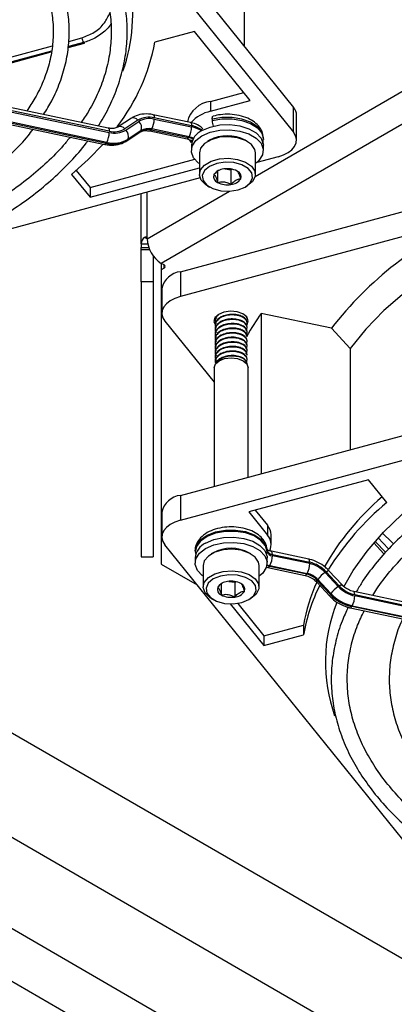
# Model space of a CAD drawing. Header units: millimetres. Extents: x 16 to 577, y 6 to 416.
# Tile 91 of 119: x 486.7 to 493.39, y 246.91 to 264.47. Entities that reach past the tile are written whole.
import ezdxf

# ---------------------------------------------------------------- set-up
doc = ezdxf.new("R2010")
doc.units = ezdxf.units.MM

msp = doc.modelspace()

# ---------------------------------------------------------------- linework, layer by layer
at = {"color": 7, "linetype": 'Continuous', "lineweight": 25}
for p, q in [((510.3415, 272.3147), (489.2262, 260.125)), ((484.8268, 270.834), (491.5887, 262.4627)), ((490.9028, 261.6761), (504.9894, 269.8082)), ((489.1509, 265.9241), (491.5887, 262.906)), ((490.7102, 263.9936), (490.7102, 265.6218)), ((463.1658, 265.257), (531.6542, 225.7195)), ((487.5727, 264.0834), (487.8081, 264.1467)), ((489.8204, 264.2616), (489.113, 264.0712)), ((490.8166, 263.0284), (489.8204, 264.2616)), ((486.4935, 263.7929), (487.2817, 264.005)), ((487.5643, 263.9758), (487.8561, 264.0543)), ((487.8375, 264.065), (487.567, 263.9921)), ((462.3577, 263.8573), (530.846, 224.3198)), ((488.2798, 262.5367), (481.8418, 263.8894)), ((488.2973, 262.4806), (481.8593, 263.8333)), ((481.8593, 263.81), (488.2973, 262.4573)), ((486.4647, 263.6798), (487.2621, 263.8944)), ((487.2652, 263.9109), (486.4701, 263.6969)), ((489.5675, 259.9763), (503.7838, 263.8032)), ((481.7791, 263.5989), (488.2172, 262.2462)), ((481.8056, 263.6198), (488.2436, 262.267)), ((488.2534, 262.2825), (481.8154, 263.6353)), ((490.1045, 263.0116), (490.7005, 263.1721)), ((529.4318, 223.5034), (460.9435, 263.0409)), ((490.1045, 262.8367), (490.8166, 263.0284)), ((490.1045, 263.0116), (490.1045, 262.8367)), ((491.5887, 262.4627), (491.5887, 262.906)), ((488.6918, 262.7136), (488.4579, 262.5595)), ((489.7499, 262.6361), (489.0833, 262.7761)), ((489.7674, 262.58), (489.1008, 262.72)), ((491.6423, 262.3233), (491.6423, 262.7666)), ((488.279, 262.5368), (488.2798, 262.5367)), ((488.4579, 262.5595), (488.4599, 262.5607)), ((488.8066, 262.676), (488.5726, 262.5218)), ((488.5916, 262.5014), (488.8255, 262.6555)), ((489.1008, 262.6967), (489.7674, 262.5566)), ((489.7674, 262.58), (489.7674, 262.5566)), ((490.1347, 262.6943), (490.1347, 262.671)), ((488.6086, 262.3087), (488.8425, 262.4629)), ((488.6233, 262.3239), (488.8572, 262.478)), ((488.867, 262.4935), (488.6331, 262.3394)), ((488.8572, 262.478), (488.867, 262.4935)), ((489.0206, 262.4856), (489.6873, 262.3456)), ((489.0214, 262.4855), (489.0206, 262.4856)), ((489.0568, 262.522), (489.0471, 262.5065)), ((489.0471, 262.5065), (489.7137, 262.3664)), ((489.7235, 262.3819), (489.0568, 262.522)), ((491.0492, 262.3346), (491.0492, 262.358)), ((460.5394, 262.341), (529.0278, 222.8035)), ((488.2436, 262.267), (488.2534, 262.2825)), ((488.6331, 262.3394), (488.6233, 262.3239)), ((489.759, 262.2887), (489.7338, 262.3241)), ((489.7687, 262.2767), (489.759, 262.2887)), ((489.7635, 262.2297), (489.7635, 262.1363)), ((489.7638, 262.3226), (489.7725, 262.2719)), ((490.0881, 262.32), (490.0528, 262.2996)), ((490.76, 262.2996), (490.7246, 262.32)), ((491.0492, 262.1363), (491.0492, 262.2297)), ((489.9064, 262.0955), (489.9064, 261.7106)), ((490.9064, 261.7106), (490.9064, 262.0955)), ((491.3123, 262.0244), (490.9307, 261.9216)), ((487.9548, 261.4775), (489.823, 261.9804)), ((487.9548, 261.3025), (489.9064, 261.8279)), ((489.9179, 261.649), (485.2951, 260.4046)), ((487.6249, 261.7109), (487.9548, 261.3025)), ((487.7084, 261.7825), (487.9548, 261.4775)), ((490.2314, 261.7707), (490.2314, 261.5687)), ((490.3648, 261.8106), (490.4704, 261.7942)), ((490.4704, 261.7942), (490.4883, 261.8045)), ((490.4704, 261.7942), (490.4704, 261.5318)), ((487.9548, 261.4775), (487.9548, 261.3025)), ((490.0528, 261.5065), (490.0881, 261.4861)), ((490.7246, 261.4861), (490.76, 261.5065)), ((488.869, 260.475), (488.869, 261.3666)), ((488.9736, 260.5624), (490.4432, 261.4108)), ((488.9736, 260.5624), (488.9736, 261.3948)), ((494.7956, 260.9404), (489.5675, 259.533)), ((488.869, 260.475), (488.869, 260.4096)), ((488.869, 260.475), (488.9837, 260.475)), ((488.9736, 260.5625), (488.9282, 260.5887)), ((488.869, 260.3633), (488.869, 260.4096)), ((488.869, 260.4096), (489.0028, 260.4096)), ((488.869, 259.7952), (488.869, 260.3633)), ((489.0218, 260.3633), (488.869, 260.3633)), ((489.0833, 260.2586), (489.0833, 259.7952)), ((489.2767, 260.0959), (489.2262, 260.125)), ((489.2262, 260.125), (489.2262, 260.0084)), ((489.2767, 260.0376), (489.2767, 260.0959)), ((489.2767, 260.0376), (489.2262, 260.0084)), ((489.2262, 260.0084), (489.2262, 254.7619)), ((489.5675, 259.9763), (489.5675, 259.533)), ((489.0833, 259.7952), (488.869, 259.7952)), ((488.869, 259.7952), (488.869, 254.8927)), ((489.0833, 259.7952), (489.0833, 254.8927)), ((489.2376, 259.6773), (489.2376, 259.234)), ((489.5675, 255.5436), (504.0685, 259.4472)), ((491.0111, 259.2304), (491.0111, 256.3755)), ((492.2648, 258.967), (491.0111, 259.2304)), ((489.2911, 259.0946), (490.1696, 258.007)), ((490.1878, 259.1106), (490.1878, 259.1004)), ((490.1878, 259.0289), (490.1878, 259.0187)), ((490.188, 259.182), (490.2041, 259.1312)), ((490.759, 259.1412), (490.7484, 259.1695)), ((490.7592, 259.1412), (490.7592, 259.1514)), ((490.7592, 259.0595), (490.7592, 259.0697)), ((490.1878, 258.9473), (490.1878, 258.9371)), ((490.1878, 258.8656), (490.1878, 258.8554)), ((490.7592, 258.9779), (490.7592, 258.9881)), ((490.7592, 258.8962), (490.7592, 258.9064)), ((492.2648, 258.967), (492.6008, 258.6048)), ((490.1878, 258.784), (490.1878, 258.7737)), ((490.1878, 258.7023), (490.1878, 258.6921)), ((490.7592, 258.8146), (490.7592, 258.8248)), ((490.7592, 258.7329), (490.7592, 258.7431)), ((490.1878, 258.6206), (490.1878, 258.6104)), ((490.1878, 258.539), (490.1878, 258.5288)), ((490.7592, 258.6513), (490.7592, 258.6615)), ((490.7592, 258.5696), (490.7592, 258.5798)), ((490.7592, 258.488), (490.7592, 258.4982)), ((492.6008, 258.6048), (492.6008, 256.8034)), ((490.1878, 258.4573), (490.1878, 258.4471)), ((490.1878, 258.3757), (490.1878, 258.3655)), ((490.7592, 258.4063), (490.7592, 258.4165)), ((490.7592, 258.3247), (490.7592, 258.3349)), ((490.1696, 258.2639), (490.1696, 256.149)), ((490.7774, 256.3126), (490.7774, 258.2639)), ((489.5675, 255.9869), (494.7956, 257.3942)), ((492.9251, 256.2655), (490.7888, 255.6904)), ((493.255, 255.857), (492.9251, 256.2655)), ((489.5675, 255.9869), (489.5675, 255.5436)), ((489.2376, 255.6879), (489.2376, 255.2446)), ((490.7888, 255.6904), (491.1209, 255.2793)), ((490.9049, 255.7216), (491.1209, 255.4543)), ((491.1209, 255.4543), (491.1209, 255.2793)), ((491.1878, 255.105), (491.1878, 255.28)), ((493.2338, 254.9687), (493.0452, 255.1643)), ((493.0979, 255.2271), (493.2795, 255.0372)), ((496.053, 246.734), (489.2911, 255.1052)), ((489.8306, 255), (489.8306, 254.9767)), ((491.1162, 255.0086), (491.1162, 254.9853)), ((491.8592, 254.849), (491.1926, 254.9891)), ((493.1994, 254.9435), (493.0206, 255.1397)), ((488.869, 254.8927), (489.0833, 254.8927)), ((489.8306, 254.8717), (489.8306, 254.7784)), ((489.8353, 254.9696), (489.8407, 254.9238)), ((490.1553, 254.9621), (490.1199, 254.9417)), ((490.8271, 254.9417), (490.7918, 254.9621)), ((491.1164, 254.7784), (491.1164, 254.8717)), ((491.2101, 254.933), (491.2101, 254.9097)), ((491.2101, 254.933), (491.8768, 254.793)), ((491.8768, 254.7696), (491.2101, 254.9097)), ((489.2262, 254.7619), (489.8676, 254.3916)), ((489.9735, 254.7376), (489.9735, 254.3526)), ((490.9735, 254.3526), (490.9735, 254.7376)), ((491.0924, 254.7078), (491.13, 254.6986)), ((491.13, 254.6986), (491.7966, 254.5586)), ((491.823, 254.5794), (491.1564, 254.7195)), ((491.1662, 254.735), (491.8328, 254.5949)), ((492.171, 254.6252), (492.405, 254.3728)), ((492.4553, 254.3904), (492.2214, 254.6429)), ((490.432, 254.4526), (490.5375, 254.4363)), ((491.8328, 254.5949), (491.823, 254.5794)), ((492.0129, 254.4712), (492.0226, 254.4867)), ((492.2468, 254.2187), (492.0129, 254.4712)), ((492.0226, 254.4867), (492.2566, 254.2342)), ((492.386, 254.3603), (492.1521, 254.6127)), ((490.2985, 254.4128), (490.2985, 254.2108)), ((490.5375, 254.4363), (490.5554, 254.4466)), ((490.5375, 254.4363), (490.5375, 254.1738)), ((492.004, 254.4401), (492.2379, 254.1876)), ((490.1199, 254.1486), (490.1553, 254.1282)), ((490.7918, 254.1282), (490.8271, 254.1486)), ((492.2566, 254.2342), (492.2468, 254.2187)), ((499.1007, 252.9192), (492.6627, 254.2719)), ((492.6803, 254.2159), (499.1183, 252.8631)), ((499.1183, 252.8398), (492.6803, 254.1925)), ((490.457, 254.0522), (491.0594, 253.3064)), ((490.5912, 254.0611), (491.0594, 253.4813)), ((492.6001, 253.9815), (499.0381, 252.6287)), ((492.6265, 254.0023), (492.6363, 254.0178)), ((499.0645, 252.6496), (492.6265, 254.0023)), ((492.6363, 254.0178), (499.0743, 252.6651)), ((491.0594, 253.4813), (491.7669, 253.6718)), ((491.7669, 253.6718), (491.7669, 253.4968)), ((491.0594, 253.3064), (491.7669, 253.4968)), ((491.0594, 253.4813), (491.0594, 253.3064))]:
    msp.add_line(p, q, dxfattribs=at)
at = {"color": 7, "linetype": 'Continuous', "lineweight": 25, "flags": 128}
for points in [[(489.0833, 262.7761), (489.0879, 262.7739), (489.0934, 262.7666), (489.0975, 262.7549), (489.1, 262.7392), (489.1008, 262.72)], [(490.1347, 262.6943), (490.1357, 262.7135), (490.1388, 262.7294), (490.1438, 262.7413), (490.1506, 262.7488), (490.1556, 262.7512)], [(491.0492, 262.358), (491.0492, 262.3631), (491.0208, 262.4671), (490.9429, 262.5624), (490.8218, 262.6412), (490.6673, 262.6971), (490.4917, 262.7258), (490.3093, 262.7248), (490.1347, 262.6943)], [(490.1347, 262.671), (490.3093, 262.7015), (490.4917, 262.7025), (490.6673, 262.6738), (490.8218, 262.6178), (490.9429, 262.5391), (491.0208, 262.4438), (491.0492, 262.3398), (491.0492, 262.3312)], [(488.2798, 262.5367), (488.2845, 262.5344), (488.2899, 262.5272), (488.294, 262.5155), (488.2965, 262.4997), (488.2973, 262.4806)], [(489.7499, 262.6361), (489.7546, 262.6338), (489.76, 262.6265), (489.7641, 262.6148), (489.7666, 262.5991), (489.7674, 262.58)], [(489.9518, 262.4921), (490.0983, 262.5554), (490.2697, 262.5923), (490.4522, 262.5998), (490.631, 262.5774), (490.7916, 262.5267), (490.921, 262.4521), (491.0087, 262.3593), (491.0476, 262.2561), (491.0492, 262.2297)], [(488.8572, 262.478), (488.847, 262.4662), (488.8425, 262.4629)], [(489.0471, 262.5065), (489.0385, 262.4949), (489.0302, 262.4878), (489.0226, 262.4854), (489.0214, 262.4855)], [(489.7137, 262.3664), (489.7051, 262.3548), (489.6969, 262.3477), (489.6893, 262.3454), (489.6873, 262.3456)], [(489.9064, 261.9031), (489.8917, 261.9139), (489.804, 262.0066), (489.7652, 262.1099), (489.7782, 262.2152), (489.8422, 262.3142), (489.9518, 262.3988)], [(490.9064, 262.0955), (490.8957, 262.1547), (490.8359, 262.2433), (490.7295, 262.3158), (490.5881, 262.3644), (490.427, 262.3839), (490.2637, 262.3722), (490.1158, 262.3304), (489.9994, 262.2632), (489.9272, 262.1779), (489.9064, 262.0955)], [(489.9518, 262.3988), (490.0983, 262.4621), (490.2697, 262.499), (490.4522, 262.5065), (490.631, 262.484), (490.7916, 262.4334), (490.921, 262.3587), (491.0087, 262.266), (491.0476, 262.1628), (491.0345, 262.0574), (490.9706, 261.9585), (490.9064, 261.9031)], [(491.3123, 262.0244), (491.4087, 262.0573), (491.4921, 262.1005), (491.5594, 262.1522), (491.6078, 262.2105), (491.6356, 262.2732), (491.6417, 262.3377), (491.6259, 262.4017), (491.5887, 262.4627)], [(488.1857, 262.2528), (487.9214, 261.9781), (487.6249, 261.7109)], [(488.2436, 262.267), (488.235, 262.2554), (488.2268, 262.2483), (488.2192, 262.246), (488.2172, 262.2462)], [(488.6233, 262.3239), (488.6131, 262.3121), (488.6086, 262.3087)], [(489.7719, 262.2893), (489.7662, 262.3056), (489.7637, 262.3261)], [(490.0528, 261.5065), (490.0248, 261.524), (489.9406, 261.6056), (489.9068, 261.6986), (489.9272, 261.7929), (489.9994, 261.8783), (490.1158, 261.9455), (490.2637, 261.9872), (490.427, 261.999), (490.5881, 261.9795), (490.7295, 261.9308), (490.8359, 261.8583), (490.8957, 261.7698), (490.9025, 261.6749), (490.8556, 261.5838), (490.7599, 261.5065), (490.7599, 261.5065)], [(490.7246, 261.486), (490.8142, 261.56), (490.8547, 261.6471), (490.841, 261.737), (490.775, 261.8187), (490.6645, 261.8825), (490.5228, 261.9207), (490.3672, 261.9285), (490.2162, 261.9052), (490.0882, 261.8534), (489.9985, 261.7795), (489.9581, 261.6924), (489.9717, 261.6025), (490.0378, 261.5207), (490.1483, 261.4569), (490.2899, 261.4188), (490.4456, 261.4109), (490.5966, 261.4343), (490.7246, 261.486)], [(502.9635, 261.3944), (502.3262, 261.4932), (501.6776, 261.5633), (501.0215, 261.604), (500.3619, 261.6153), (499.7028, 261.597), (499.0481, 261.5492), (498.4018, 261.4723), (497.7678, 261.3667), (497.1499, 261.2329), (496.5519, 261.0719), (495.9773, 260.8846), (495.4295, 260.6722), (494.912, 260.4358), (494.4278, 260.177), (493.9798, 259.8973), (493.5708, 259.5984), (493.2032, 259.282), (492.8792, 258.9502), (492.6008, 258.6048)], [(489.5675, 259.533), (489.4711, 259.5001), (489.3877, 259.4569), (489.3205, 259.4052), (489.2721, 259.3469), (489.2443, 259.2842), (489.2382, 259.2196), (489.254, 259.1556), (489.2911, 259.0946)], [(490.7516, 259.0192), (490.7621, 259.0338), (490.7804, 259.1021), (490.7519, 259.1693), (490.681, 259.2251), (490.5786, 259.261), (490.4601, 259.2716), (490.3437, 259.2551), (490.2471, 259.2142), (490.1849, 259.1551), (490.1667, 259.0867), (490.1951, 259.0195), (490.1951, 259.0195)], [(490.1696, 258.2639), (490.1928, 258.331), (490.2586, 258.3879)], [(490.2586, 258.3879), (490.3572, 258.4259), (490.4735, 258.4393), (490.5898, 258.4259), (490.6884, 258.3879), (490.7542, 258.331), (490.7774, 258.2639)], [(492.488, 254.3538), (492.6544, 254.6468), (492.9008, 254.9944), (493.1936, 255.3298), (493.5311, 255.6509), (493.9112, 255.9557), (494.3316, 256.2423), (494.7896, 256.5091), (495.2825, 256.7542), (495.8071, 256.9763), (496.3604, 257.1739), (496.9388, 257.3459), (497.5387, 257.4911), (498.1566, 257.6088), (498.7885, 257.698), (499.4307, 257.7584), (500.079, 257.7895), (500.7296, 257.7911), (501.3784, 257.7633), (502.0214, 257.7062), (502.6547, 257.6201), (503.2743, 257.5056), (503.2959, 257.501)], [(489.5675, 255.5436), (489.4711, 255.5107), (489.3877, 255.4675), (489.3205, 255.4158), (489.2721, 255.3575), (489.2443, 255.2948), (489.2382, 255.2303), (489.254, 255.1662), (489.2911, 255.1052)], [(489.8306, 255), (489.8541, 255.0994), (489.9274, 255.1958), (490.0446, 255.2765), (490.1964, 255.3349), (490.3705, 255.3664), (490.553, 255.3683), (490.729, 255.3406), (490.8844, 255.2855), (491.0067, 255.2073), (491.0861, 255.1125), (491.1162, 255.0086)], [(491.1162, 254.9853), (491.0861, 255.0892), (491.0067, 255.184), (490.8844, 255.2621), (490.729, 255.3173), (490.553, 255.345), (490.3705, 255.343), (490.1964, 255.3116), (490.0446, 255.2532), (489.9274, 255.1725), (489.8541, 255.076), (489.8307, 254.9716)], [(490.0189, 255.1341), (490.1654, 255.1974), (490.3369, 255.2344), (490.5194, 255.2419), (490.6982, 255.2194), (490.8588, 255.1688), (490.9881, 255.0941), (491.0758, 255.0014), (491.1147, 254.8982), (491.1164, 254.8717)], [(493.1791, 255.3146), (493.3442, 255.1492), (493.3688, 255.1257)], [(489.9735, 254.5452), (489.9589, 254.556), (489.8712, 254.6487), (489.8323, 254.7519), (489.8453, 254.8573), (489.9093, 254.9563), (490.0189, 255.0408)], [(490.9735, 254.7376), (490.9629, 254.7968), (490.903, 254.8853), (490.7967, 254.9578), (490.6553, 255.0065), (490.4942, 255.026), (490.3308, 255.0142), (490.183, 254.9725), (490.0666, 254.9053), (489.9943, 254.8199), (489.9735, 254.7376)], [(490.0189, 255.0408), (490.1654, 255.1041), (490.3369, 255.141), (490.5194, 255.1486), (490.6982, 255.1261), (490.8588, 255.0755), (490.9881, 255.0008), (491.0758, 254.9081), (491.1147, 254.8049), (491.1017, 254.6995), (491.0377, 254.6006), (490.9735, 254.5452)], [(491.2101, 254.933), (491.2093, 254.9522), (491.2068, 254.9679), (491.2027, 254.9796), (491.1973, 254.9868), (491.1926, 254.9891)], [(491.8768, 254.793), (491.8759, 254.8121), (491.8734, 254.8278), (491.8694, 254.8395), (491.8639, 254.8468), (491.8592, 254.849)], [(490.1199, 254.1486), (490.092, 254.1661), (490.0077, 254.2477), (489.9739, 254.3407), (489.9943, 254.435), (490.0666, 254.5204), (490.183, 254.5876), (490.3308, 254.6293), (490.4942, 254.641), (490.6553, 254.6215), (490.7967, 254.5729), (490.903, 254.5004), (490.9629, 254.4119), (490.9697, 254.3169), (490.9227, 254.2259), (490.8271, 254.1485), (490.8271, 254.1485)], [(491.1564, 254.7195), (491.1155, 254.7301), (491.1112, 254.7315)], [(491.1144, 254.7496), (491.1291, 254.7446), (491.1662, 254.735)], [(491.1299, 254.6986), (491.132, 254.6984), (491.1396, 254.7008), (491.1478, 254.7079), (491.1564, 254.7195)], [(492.171, 254.6252), (492.1869, 254.6349), (492.2004, 254.6414), (492.2111, 254.6447), (492.2186, 254.6446), (492.2214, 254.6429)], [(490.7917, 254.1281), (490.8813, 254.202), (490.9218, 254.2892), (490.9082, 254.3791), (490.8421, 254.4608), (490.7316, 254.5246), (490.59, 254.5627), (490.4343, 254.5706), (490.2833, 254.5473), (490.1553, 254.4955), (490.0657, 254.4216), (490.0252, 254.3345), (490.0388, 254.2446), (490.1049, 254.1628), (490.2154, 254.099), (490.357, 254.0609), (490.5127, 254.053), (490.6637, 254.0764), (490.7917, 254.1281)], [(491.7966, 254.5586), (491.7986, 254.5583), (491.8062, 254.5607), (491.8145, 254.5678), (491.823, 254.5794)], [(492.004, 254.4401), (492.0028, 254.4419), (492.0026, 254.4488), (492.0059, 254.4587), (492.0129, 254.4712)], [(492.405, 254.3728), (492.4208, 254.3824), (492.4343, 254.389), (492.445, 254.3923), (492.4525, 254.3922), (492.4554, 254.3904)], [(492.238, 254.1876), (492.2368, 254.1895), (492.2365, 254.1963), (492.2399, 254.2062), (492.2468, 254.2187)], [(492.6803, 254.2159), (492.6794, 254.235), (492.6769, 254.2507), (492.6728, 254.2624), (492.6674, 254.2697), (492.6627, 254.2719)], [(492.6001, 253.9815), (492.6021, 253.9812), (492.6097, 253.9836), (492.6179, 253.9907), (492.6265, 254.0023)]]:
    msp.add_lwpolyline(points, dxfattribs=at)
at = {"color": 7, "linetype": 'Continuous', "lineweight": 25}
for centre, radius, start, end in [((485.7059, 264.5694), 3.0113, 340.25051, 41.85413), ((487.9778, 264.1616), 0.1703, 185.01353, 214.57343), ((487.8555, 264.0747), 0.0204, 208.58599, 271.74272), ((485.6562, 264.7097), 3.5152, 322.34808, 349.53456), ((490.1555, 262.5383), 0.476, 96.14986, 166.66277), ((491.4256, 262.7634), 0.2167, 0.84803, 41.16834), ((488.7245, 262.6195), 0.0996, 34.5475, 109.13929), ((489.007, 262.342), 0.3895, 76.06503, 120.97555), ((489.0131, 262.3431), 0.3644, 76.06503, 120.97555), ((490.24, 262.2035), 0.6475, 102.08184, 138.22601), ((488.4897, 262.4641), 0.1011, 34.83315, 107.11346), ((488.7259, 262.5437), 0.1497, 340.43478, 48.28551), ((488.9963, 262.2781), 0.2513, 76.06503, 120.97555), ((488.7242, 262.6986), 0.3766, 332.03449, 359.71321), ((489.3908, 262.5585), 0.3766, 332.03449, 359.71321), ((489.6782, 262.0999), 0.4883, 54.53075, 79.47129), ((489.6737, 262.0623), 0.5031, 57.59506, 79.26488), ((490.4638, 262.6782), 0.3292, 181.26344, 199.07543), ((487.9207, 262.4592), 0.3766, 332.03449, 359.71321), ((488.3851, 262.8342), 0.3644, 256.06503, 300.97555), ((488.3911, 262.8353), 0.3895, 256.06503, 300.97555), ((488.492, 262.3896), 0.1497, 340.43478, 48.28551), ((488.9866, 262.2626), 0.2513, 76.06503, 120.97555), ((489.6444, 262.0222), 0.3511, 64.99485, 78.61725), ((489.6455, 261.9965), 0.3932, 66.45301, 78.55595), ((490.08, 262.2013), 0.3178, 113.79534, 174.88452), ((490.4064, 261.7341), 0.6667, 61.48929, 118.51071), ((488.3646, 262.7548), 0.5026, 256.06503, 300.97555), ((488.3744, 262.7703), 0.5026, 256.06503, 300.97555), ((490.2699, 261.6705), 0.1088, 160.539, 249.25792), ((490.3559, 261.5822), 0.2259, 93.4335, 146.56112), ((490.4068, 261.4334), 0.3798, 62.64283, 99.7711), ((490.5428, 261.669), 0.1088, 340.539, 69.25792), ((490.406, 261.9061), 0.3798, 242.64283, 279.7711), ((490.4569, 261.7572), 0.2259, 273.4335, 326.56112), ((497.4475, 254.9297), 6.5697, 113.80753, 142.08185), ((489.0225, 260.4673), 0.1537, 127.84882, 177.13601), ((489.5219, 260.5874), 0.5489, 182.60548, 237.39452), ((489.2656, 260.0667), 0.0312, 290.78342, 69.21658), ((489.6061, 259.6022), 0.376, 95.88248, 168.48076), ((494.8293, 256.4972), 4.6957, 144.40399, 150.22389), ((489.6061, 255.6128), 0.376, 95.88248, 168.48076), ((496.2201, 252.3813), 4.7015, 130.42361, 150.3398), ((496.3119, 252.1254), 4.8239, 129.32431, 148.17658), ((490.917, 255.276), 0.2708, 0.84803, 41.16834), ((490.9286, 255.1064), 0.2585, 335.66177, 41.95909), ((490.1471, 254.8434), 0.3178, 113.79534, 174.88452), ((490.4735, 254.3762), 0.6667, 61.48929, 118.51071), ((491.0253, 254.986), 0.0909, 330.96339, 359.56358), ((491.215, 255.0353), 0.1024, 195.10221, 267.26368), ((491.215, 255.012), 0.1024, 195.10221, 267.26368), ((490.8335, 254.9116), 0.3766, 332.03449, 359.71321), ((491.5002, 254.7715), 0.3766, 332.03449, 359.71321), ((491.7567, 254.2403), 0.5655, 42.88976, 77.74014), ((491.7644, 254.2526), 0.5291, 42.88976, 77.74014), ((490.423, 254.2243), 0.2259, 93.4335, 146.56112), ((490.4739, 254.0755), 0.3798, 62.64283, 99.7711), ((491.7456, 254.2229), 0.3649, 42.88976, 77.74014), ((491.7553, 254.2384), 0.3649, 42.88976, 77.74014), ((492.4301, 254.1978), 0.4994, 123.82477, 144.66168), ((490.3371, 254.3125), 0.1088, 160.539, 249.25792), ((490.524, 254.3993), 0.2259, 273.4335, 326.56112), ((490.6099, 254.3111), 0.1088, 340.539, 69.25792), ((494.9177, 253.1302), 3.197, 155.80377, 170.24747), ((494.9453, 252.9483), 3.2254, 153.58432, 170.20855), ((492.664, 253.9454), 0.4994, 123.82477, 144.66168), ((492.8003, 254.7452), 0.5655, 222.88976, 257.74014), ((492.7926, 254.7329), 0.5291, 222.88976, 257.74014), ((490.4731, 254.5482), 0.3798, 242.64283, 279.7711), ((492.7815, 254.7154), 0.7297, 222.88976, 257.74014), ((492.7912, 254.7309), 0.7297, 222.88976, 257.74014), ((492.3036, 254.1944), 0.3766, 332.03449, 359.71321), ((495.0044, 253.0115), 2.848, 158.07581, 199.6558)]:
    msp.add_arc(centre, radius, start, end, dxfattribs=at)
for points, knots in [([(488.0993, 262.5746), (488.1048, 262.5824), (488.188, 262.7003), (488.3095, 262.938), (488.4586, 263.2857), (488.5583, 263.6398), (488.6139, 263.9966), (488.6237, 264.3543), (488.5885, 264.7109), (488.5083, 265.0645), (488.3837, 265.4133), (488.2153, 265.7556), (488.0039, 266.0897), (487.7504, 266.4138), (487.4562, 266.7258), (487.1229, 267.0242), (486.7525, 267.307), (486.3471, 267.5728), (485.9091, 267.82), (485.4409, 268.0472), (484.9454, 268.2536), (484.4245, 268.4368), (483.943, 268.5826), (483.6286, 268.6566), (483.5021, 268.6863)], [0, 0, 0, 0, 0.0034038, 0.051747, 0.0999369, 0.1479531, 0.1958026, 0.2435268, 0.2911959, 0.3388715, 0.386627, 0.4345202, 0.4825767, 0.5307913, 0.5791384, 0.6275833, 0.6760919, 0.7246358, 0.7731941, 0.8217499, 0.8702957, 0.9188281, 0.9673462, 1, 1, 1, 1]), ([(483.3827, 268.4237), (483.3855, 268.4231), (483.5753, 268.384), (483.9374, 268.2845), (484.4637, 268.124), (484.9648, 267.9386), (485.4404, 267.7331), (485.887, 267.5077), (486.3024, 267.2642), (486.6841, 267.0039), (487.03, 266.7285), (487.3384, 266.4396), (487.6076, 266.139), (487.8362, 265.8283), (488.0232, 265.5093), (488.1677, 265.1834), (488.2689, 264.8521), (488.3261, 264.517), (488.3387, 264.1796), (488.3062, 263.8419), (488.2292, 263.506), (488.1059, 263.1744), (487.9631, 262.8842), (487.8433, 262.7085), (487.7955, 262.6384)], [0, 0, 0, 0, 0.0007066, 0.0488286, 0.0969343, 0.1450216, 0.1930891, 0.2411366, 0.289166, 0.3371821, 0.3851935, 0.4332109, 0.4812557, 0.5293587, 0.5775602, 0.6259066, 0.6744404, 0.7231828, 0.772113, 0.8211578, 0.8701775, 0.9190597, 0.9677501, 1, 1, 1, 1]), ([(487.1236, 262.7796), (487.1744, 262.8607), (487.2907, 263.0466), (487.4214, 263.3482), (487.5232, 263.6792), (487.5781, 264.0137), (487.588, 264.3489), (487.5526, 264.683), (487.4723, 265.0137), (487.3477, 265.3393), (487.1796, 265.658), (486.9686, 265.9678), (486.7161, 266.2669), (486.4235, 266.5532), (486.0927, 266.8248), (485.726, 267.0799), (485.3258, 267.3169), (484.8946, 267.5343), (484.4356, 267.731), (483.9506, 267.9043), (483.5336, 268.0328), (483.2726, 268.094), (483.1874, 268.114)], [0, 0, 0, 0, 0.0402033, 0.0921759, 0.1439241, 0.1954496, 0.2468037, 0.2980818, 0.3493688, 0.4007658, 0.4523487, 0.5041459, 0.556143, 0.6082993, 0.6605656, 0.7128973, 0.7652597, 0.8176265, 0.8699825, 0.9223218, 0.9746424, 1, 1, 1, 1]), ([(483.0265, 267.8587), (483.1124, 267.8393), (483.3708, 267.7811), (483.7821, 267.6585), (484.2572, 267.4936), (484.7059, 267.3063), (485.1267, 267.0995), (485.5163, 266.8744), (485.8723, 266.6325), (486.1926, 266.3757), (486.475, 266.1057), (486.7181, 265.8245), (486.9204, 265.5337), (487.081, 265.2352), (487.1988, 264.9305), (487.2732, 264.6211), (487.3034, 264.3086), (487.2887, 263.9948), (487.2293, 263.6818), (487.1238, 263.3725), (486.9908, 263.0916), (486.8735, 262.9179), (486.8228, 262.8428)], [0, 0, 0, 0, 0.0257277, 0.0773388, 0.1289264, 0.1804881, 0.2320231, 0.283533, 0.335024, 0.3865079, 0.4379995, 0.4895295, 0.5411432, 0.5929001, 0.6448672, 0.6970993, 0.7496071, 0.8023264, 0.8550978, 0.9077229, 0.9601021, 1, 1, 1, 1]), ([(487.8081, 264.1467), (487.8839, 264.1757), (488.0326, 264.2326), (488.2135, 264.3918), (488.278, 264.5255), (488.3069, 264.5855)], [0, 0, 0, 0, 0.364003, 0.7145898, 1, 1, 1, 1]), ([(488.3232, 264.3942), (488.3195, 264.3874), (488.279, 264.3128), (488.1443, 264.1999), (487.9771, 264.1023), (487.8685, 264.0733), (487.8375, 264.065)], [0, 0, 0, 0, 0.0384311, 0.4222984, 0.8350101, 1, 1, 1, 1]), ([(489.0833, 262.7761), (489.0543, 262.781), (488.9732, 262.7945), (488.8462, 262.7841), (488.7467, 262.7479), (488.7008, 262.7192), (488.6918, 262.7136)], [0, 0, 0, 0, 0.2070856, 0.5807718, 0.9188225, 1, 1, 1, 1]), ([(491.0446, 262.3651), (491.0432, 262.3943), (491.04, 262.4619), (490.9844, 262.5577), (490.8953, 262.646), (490.772, 262.7166), (490.6207, 262.7654), (490.4524, 262.7869), (490.2925, 262.7819), (490.1972, 262.7605), (490.1556, 262.7512)], [0, 0, 0, 0, 0.0922643, 0.2130021, 0.3375203, 0.47134, 0.6111732, 0.7513146, 0.8913164, 1, 1, 1, 1]), ([(488.4579, 262.5595), (488.449, 262.5543), (488.4224, 262.5391), (488.3624, 262.5253), (488.3057, 262.5331), (488.2798, 262.5367)], [0, 0, 0, 0, 0.2163977, 0.6426187, 1, 1, 1, 1]), ([(489.969, 262.5247), (489.9472, 262.5441), (489.897, 262.5889), (489.8165, 262.6205), (489.7626, 262.6331), (489.7499, 262.6361)], [0, 0, 0, 0, 0.37002436, 0.85230926, 1, 1, 1, 1]), ([(487.5992, 262.376), (487.5593, 262.3254), (487.4385, 262.1721), (487.1929, 261.9274), (486.867, 261.6437), (486.5024, 261.3751), (486.1037, 261.1225), (485.6725, 260.8876), (485.2114, 260.6716), (484.7228, 260.476), (484.2496, 260.3154), (483.843, 260.1976), (483.4269, 260.0913), (482.9568, 259.9894), (482.3839, 259.8927), (481.7998, 259.8211), (481.2077, 259.775), (480.6112, 259.7545), (480.0138, 259.7601), (479.4186, 259.7911), (478.8302, 259.8495), (478.374, 259.9101), (478.1199, 259.9595), (478.0542, 259.9723)], [0, 0, 0, 0, 0.0258168, 0.0781708, 0.1304386, 0.1826578, 0.2348554, 0.2870484, 0.3392461, 0.3914561, 0.4436819, 0.4837213, 0.5111633, 0.5634195, 0.615696, 0.6679837, 0.7202797, 0.7725811, 0.824885, 0.877188, 0.9294863, 0.9817767, 1, 1, 1, 1]), ([(478.2433, 260.2721), (478.2521, 260.2703), (478.4387, 260.2306), (478.8164, 260.1762), (479.3731, 260.1117), (479.9383, 260.076), (480.506, 260.0658), (481.0735, 260.082), (481.637, 260.1244), (482.193, 260.1928), (482.738, 260.2866), (483.1495, 260.3788), (483.4699, 260.4621), (483.7854, 260.5518), (484.2027, 260.6892), (484.6744, 260.8751), (485.1196, 261.0825), (485.5356, 261.3103), (485.9194, 261.5572), (486.2693, 261.8216), (486.5797, 262.1029), (486.8026, 262.3348), (486.907, 262.4767), (486.9356, 262.5155)], [0, 0, 0, 0, 0.0027038, 0.0573636, 0.1120116, 0.1666515, 0.2212872, 0.2759228, 0.3305615, 0.3852069, 0.4398631, 0.4945341, 0.5123796, 0.5411882, 0.5958892, 0.6506229, 0.7053834, 0.7601703, 0.81498, 0.8698032, 0.9246151, 0.9793836, 1, 1, 1, 1]), ([(488.8425, 262.4629), (488.8515, 262.468), (488.878, 262.4832), (488.9381, 262.497), (488.9948, 262.4892), (489.0206, 262.4856)], [0, 0, 0, 0, 0.21639767, 0.64261869, 1, 1, 1, 1]), ([(477.8899, 259.7116), (477.933, 259.7026), (478.1668, 259.6539), (478.6051, 259.5902), (479.2013, 259.5221), (479.8055, 259.4821), (480.4128, 259.4677), (481.0204, 259.4797), (481.6247, 259.5179), (482.2226, 259.5821), (482.8107, 259.6719), (483.3618, 259.7821), (483.8101, 259.8926), (484.2477, 260.0165), (484.6953, 260.1621), (485.2033, 260.3576), (485.6852, 260.5748), (486.1384, 260.8126), (486.5604, 261.0697), (486.9485, 261.345), (487.3017, 261.6366), (487.6128, 261.9445), (487.8165, 262.1699), (487.9036, 262.2954), (487.9137, 262.31)], [0, 0, 0, 0, 0.0114331, 0.0620046, 0.1125672, 0.1631237, 0.2136768, 0.2642294, 0.3147838, 0.3653424, 0.4159082, 0.4664839, 0.5107396, 0.5373889, 0.5879934, 0.638623, 0.6892724, 0.7399419, 0.7906293, 0.8413294, 0.8920292, 0.9427084, 0.9933399, 1, 1, 1, 1]), ([(488.2172, 262.2462), (488.2461, 262.2414), (488.3273, 262.2278), (488.4542, 262.2383), (488.5537, 262.2744), (488.5997, 262.3032), (488.6086, 262.3087)], [0, 0, 0, 0, 0.2070856, 0.5807718, 0.9188225, 1, 1, 1, 1]), ([(489.6873, 262.3456), (489.6991, 262.3426), (489.7246, 262.3361), (489.7522, 262.3226), (489.7664, 262.3104), (489.7662, 262.3106), (489.766, 262.3106)], [0, 0, 0, 0, 0.2458433, 0.5323915, 0.8045416, 1, 1, 1, 1]), ([(491.0352, 262.2618), (491.0418, 262.278), (491.051, 262.3004), (491.0471, 262.3236), (491.046, 262.3301)], [0, 0, 0, 0, 0.7220948, 1, 1, 1, 1]), ([(490.2548, 261.784), (490.2544, 261.7839), (490.2339, 261.7764), (490.203, 261.7458), (490.1759, 261.7161), (490.1674, 261.7067)], [0, 0, 0, 0, 0.01224515, 0.68784157, 1, 1, 1, 1]), ([(490.1674, 261.7067), (490.1765, 261.6989), (490.1922, 261.6856), (490.215, 261.6274), (490.2264, 261.5868), (490.2314, 261.5687)], [0, 0, 0, 0, 0.4391165, 0.7513669, 1, 1, 1, 1]), ([(490.6454, 261.6328), (490.6362, 261.6645), (490.6205, 261.7188), (490.5977, 261.7588), (490.5864, 261.7671), (490.5813, 261.7707)], [0, 0, 0, 0, 0.4391165, 0.7513669, 1, 1, 1, 1]), ([(490.2314, 261.5687), (490.2656, 261.5754), (490.3242, 261.5869), (490.4093, 261.5646), (490.4516, 261.5418), (490.4704, 261.5318)], [0, 0, 0, 0, 0.4391165, 0.7513669, 1, 1, 1, 1]), ([(490.4704, 261.5318), (490.479, 261.5414), (490.5061, 261.5717), (490.556, 261.613), (490.6075, 261.6312), (490.6354, 261.6324), (490.6454, 261.6328)], [0, 0, 0, 0, 0.1560255, 0.4937074, 0.8190578, 1, 1, 1, 1]), ([(488.9282, 260.5887), (488.9328, 260.5919), (488.9419, 260.5982), (488.9555, 260.598), (488.9664, 260.5903), (488.9727, 260.5775), (488.9733, 260.5668), (488.9736, 260.5624)], [0, 0, 0, 0, 0.2134815, 0.4270844, 0.6384906, 0.8508225, 1, 1, 1, 1]), ([(490.759, 259.0697), (490.7547, 259.0897), (490.7463, 259.1293), (490.6802, 259.179), (490.5858, 259.2109), (490.4736, 259.2182), (490.3616, 259.2006), (490.2652, 259.1587), (490.2061, 259.0986), (490.1807, 259.0518), (490.188, 259.0292), (490.188, 259.0289)], [0, 0, 0, 0, 0.1259187, 0.2500097, 0.3741007, 0.5014531, 0.623763, 0.7500097, 0.8762563, 0.9985663, 1, 1, 1, 1]), ([(490.239, 259.2064), (490.2284, 259.1972), (490.1965, 259.1694), (490.1807, 259.1334), (490.188, 259.1109), (490.188, 259.1106)], [0, 0, 0, 0, 0.3282635, 0.9922171, 1, 1, 1, 1]), ([(490.2626, 259.2186), (490.2427, 259.2023), (490.2004, 259.1676), (490.1798, 259.1059), (490.1967, 259.0666), (490.2041, 259.0496)], [0, 0, 0, 0, 0.3331107, 0.7096737, 1, 1, 1, 1]), ([(490.7438, 259.0175), (490.7507, 259.0312), (490.7677, 259.0646), (490.7436, 259.119), (490.681, 259.1688), (490.5855, 259.2007), (490.4737, 259.2079), (490.3614, 259.1904), (490.2659, 259.1485), (490.2037, 259.0884), (490.1794, 259.0244), (490.1966, 258.985), (490.2041, 258.9679)], [0, 0, 0, 0, 0.0749343, 0.1825916, 0.2874918, 0.3923921, 0.5000494, 0.603444, 0.7101665, 0.8168891, 0.9202837, 1, 1, 1, 1]), ([(490.759, 258.9881), (490.7547, 259.008), (490.7463, 259.0476), (490.6802, 259.0974), (490.5858, 259.1293), (490.4736, 259.1365), (490.3616, 259.119), (490.2652, 259.077), (490.2061, 259.017), (490.1807, 258.9701), (490.188, 258.9476), (490.188, 258.9473)], [0, 0, 0, 0, 0.1259187, 0.2500097, 0.3741007, 0.5014531, 0.623763, 0.7500097, 0.8762563, 0.9985663, 1, 1, 1, 1]), ([(490.759, 258.9064), (490.7547, 258.9264), (490.7463, 258.966), (490.6802, 259.0157), (490.5858, 259.0476), (490.4736, 259.0548), (490.3616, 259.0373), (490.2652, 258.9954), (490.2061, 258.9353), (490.1807, 258.8885), (490.188, 258.8659), (490.188, 258.8656)], [0, 0, 0, 0, 0.1259187, 0.2500097, 0.3741007, 0.5014531, 0.623763, 0.7500097, 0.8762563, 0.9985663, 1, 1, 1, 1]), ([(490.7379, 258.9202), (490.748, 258.9391), (490.7685, 258.9777), (490.744, 259.0373), (490.6808, 259.0871), (490.5856, 259.1191), (490.4737, 259.1263), (490.3614, 259.1088), (490.2659, 259.0668), (490.2037, 259.0067), (490.1794, 258.9428), (490.1966, 258.9034), (490.2041, 258.8863)], [0, 0, 0, 0, 0.1005335, 0.2052115, 0.3072089, 0.4092063, 0.5138844, 0.6144178, 0.718187, 0.8219562, 0.9224897, 1, 1, 1, 1]), ([(490.7379, 258.8385), (490.748, 258.8574), (490.7685, 258.896), (490.744, 258.9557), (490.6808, 259.0055), (490.5856, 259.0374), (490.4737, 259.0446), (490.3614, 259.0271), (490.2659, 258.9852), (490.2034, 258.925), (490.1789, 258.8575), (490.1982, 258.8147), (490.2075, 258.794)], [0, 0, 0, 0, 0.0989618, 0.2020034, 0.3024063, 0.4028092, 0.5058508, 0.6048126, 0.7069596, 0.8091066, 0.9080684, 1, 1, 1, 1]), ([(490.759, 258.8248), (490.7547, 258.8447), (490.7463, 258.8843), (490.6802, 258.9341), (490.5858, 258.966), (490.4736, 258.9732), (490.3616, 258.9557), (490.2652, 258.9137), (490.2061, 258.8537), (490.1807, 258.8068), (490.188, 258.7842), (490.188, 258.784)], [0, 0, 0, 0, 0.1259187, 0.2500097, 0.3741007, 0.5014531, 0.623763, 0.7500097, 0.8762563, 0.9985663, 1, 1, 1, 1]), ([(490.759, 258.7431), (490.7547, 258.7631), (490.7463, 258.8027), (490.6802, 258.8524), (490.5858, 258.8843), (490.4736, 258.8915), (490.3616, 258.874), (490.2652, 258.8321), (490.2061, 258.772), (490.1807, 258.7252), (490.188, 258.7026), (490.188, 258.7023)], [0, 0, 0, 0, 0.1259187, 0.2500097, 0.3741007, 0.5014531, 0.623763, 0.7500097, 0.8762563, 0.9985663, 1, 1, 1, 1]), ([(490.759, 258.8145), (490.7547, 258.8345), (490.7463, 258.8741), (490.6802, 258.9239), (490.5858, 258.9558), (490.4736, 258.963), (490.3614, 258.9455), (490.2659, 258.9035), (490.2037, 258.8434), (490.1794, 258.7795), (490.1966, 258.7401), (490.2041, 258.7229)], [0, 0, 0, 0, 0.11521874, 0.22876515, 0.34231156, 0.45884219, 0.57075891, 0.68627775, 0.8017966, 0.91371331, 1, 1, 1, 1]), ([(490.7379, 258.6752), (490.748, 258.6941), (490.7685, 258.7327), (490.744, 258.7924), (490.6808, 258.8422), (490.5856, 258.8741), (490.4737, 258.8813), (490.3614, 258.8638), (490.2659, 258.8219), (490.2037, 258.7617), (490.1794, 258.6978), (490.1966, 258.6584), (490.2041, 258.6413)], [0, 0, 0, 0, 0.1005335, 0.2052115, 0.3072089, 0.4092063, 0.5138844, 0.6144178, 0.718187, 0.8219562, 0.9224897, 1, 1, 1, 1]), ([(490.759, 258.6614), (490.7547, 258.6814), (490.7463, 258.721), (490.6802, 258.7708), (490.5858, 258.8027), (490.4736, 258.8099), (490.3616, 258.7924), (490.2652, 258.7504), (490.2061, 258.6904), (490.1807, 258.6435), (490.188, 258.6209), (490.188, 258.6207)], [0, 0, 0, 0, 0.1259187, 0.2500097, 0.3741007, 0.5014531, 0.623763, 0.7500097, 0.8762563, 0.9985663, 1, 1, 1, 1]), ([(490.759, 258.5798), (490.7547, 258.5997), (490.7463, 258.6394), (490.6802, 258.6891), (490.5858, 258.721), (490.4736, 258.7282), (490.3616, 258.7107), (490.2652, 258.6688), (490.2061, 258.6087), (490.1807, 258.5619), (490.188, 258.5393), (490.188, 258.539)], [0, 0, 0, 0, 0.1259187, 0.2500097, 0.3741007, 0.5014531, 0.623763, 0.7500097, 0.8762563, 0.9985663, 1, 1, 1, 1]), ([(490.7379, 258.5936), (490.748, 258.6125), (490.7685, 258.651), (490.744, 258.7107), (490.6808, 258.7605), (490.5856, 258.7925), (490.4737, 258.7997), (490.3614, 258.7822), (490.2659, 258.7402), (490.2037, 258.6801), (490.1794, 258.6162), (490.1966, 258.5768), (490.2041, 258.5596)], [0, 0, 0, 0, 0.1005335, 0.2052115, 0.3072089, 0.4092063, 0.5138844, 0.6144178, 0.718187, 0.8219562, 0.9224897, 1, 1, 1, 1]), ([(490.7379, 258.5119), (490.748, 258.5308), (490.7685, 258.5694), (490.744, 258.6291), (490.6808, 258.6789), (490.5856, 258.7108), (490.4737, 258.718), (490.3614, 258.7005), (490.2659, 258.6586), (490.2037, 258.5984), (490.1794, 258.5345), (490.1966, 258.4951), (490.2041, 258.478)], [0, 0, 0, 0, 0.10053345, 0.20521153, 0.30720892, 0.40920631, 0.51388439, 0.61441784, 0.71818704, 0.82195624, 0.9224897, 1, 1, 1, 1]), ([(490.759, 258.4981), (490.7547, 258.5181), (490.7463, 258.5577), (490.6802, 258.6074), (490.5858, 258.6393), (490.4736, 258.6466), (490.3616, 258.6291), (490.2652, 258.5871), (490.2061, 258.5271), (490.1807, 258.4802), (490.188, 258.4576), (490.188, 258.4574)], [0, 0, 0, 0, 0.12591865, 0.25000967, 0.37410069, 0.50145307, 0.62376305, 0.75000967, 0.8762563, 0.99856628, 1, 1, 1, 1]), ([(490.759, 258.4165), (490.7547, 258.4364), (490.7463, 258.4761), (490.6802, 258.5258), (490.5858, 258.5577), (490.4736, 258.5649), (490.3616, 258.5474), (490.2652, 258.5054), (490.2061, 258.4454), (490.1807, 258.3985), (490.188, 258.376), (490.188, 258.3757)], [0, 0, 0, 0, 0.1259187, 0.2500097, 0.3741007, 0.5014531, 0.623763, 0.7500097, 0.8762563, 0.9985663, 1, 1, 1, 1]), ([(490.7379, 258.3486), (490.748, 258.3675), (490.7685, 258.4061), (490.744, 258.4657), (490.6808, 258.5156), (490.5856, 258.5475), (490.4736, 258.5547), (490.3614, 258.5372), (490.2657, 258.4953), (490.2042, 258.4351), (490.1801, 258.377), (490.194, 258.3434), (490.1987, 258.3319)], [0, 0, 0, 0, 0.1032106, 0.2106762, 0.3153897, 0.4201032, 0.5275688, 0.6307794, 0.7373119, 0.8438444, 0.947055, 1, 1, 1, 1]), ([(490.759, 258.4879), (490.7547, 258.5079), (490.7463, 258.5475), (490.6802, 258.5972), (490.5858, 258.6291), (490.4736, 258.6364), (490.3614, 258.6189), (490.2659, 258.5769), (490.2037, 258.5168), (490.1794, 258.4528), (490.1966, 258.4135), (490.2041, 258.3963)], [0, 0, 0, 0, 0.1152187, 0.2287652, 0.3423116, 0.4588422, 0.5707589, 0.6862778, 0.8017966, 0.9137133, 1, 1, 1, 1]), ([(490.759, 258.3348), (490.7547, 258.3548), (490.7463, 258.3944), (490.6802, 258.4441), (490.5857, 258.476), (490.4737, 258.4833), (490.3609, 258.4658), (490.2678, 258.4236), (490.2109, 258.3764), (490.2031, 258.3447), (490.201, 258.3362)], [0, 0, 0, 0, 0.1364981, 0.271015, 0.4055319, 0.5435841, 0.6761704, 0.813024, 0.9498776, 1, 1, 1, 1]), ([(490.759, 258.3246), (490.7547, 258.3446), (490.7463, 258.3842), (490.6802, 258.4339), (490.5857, 258.4658), (490.4738, 258.473), (490.3605, 258.4557), (490.2692, 258.4132), (490.2162, 258.3736), (490.2088, 258.3503), (490.2087, 258.3499)], [0, 0, 0, 0, 0.1433065, 0.284533, 0.4257595, 0.5706977, 0.7098972, 0.853577, 0.9972567, 1, 1, 1, 1]), ([(503.2161, 257.2049), (503.0593, 257.2368), (502.7114, 257.3077), (502.1561, 257.3875), (501.5577, 257.4493), (500.9527, 257.4843), (500.345, 257.4934), (499.7379, 257.4761), (499.1346, 257.4327), (498.5384, 257.3634), (497.9527, 257.2685), (497.3805, 257.1485), (496.8251, 257.004), (496.2895, 256.8358), (495.7765, 256.6448), (495.2891, 256.4319), (494.8299, 256.1981), (494.4015, 255.9447), (494.0063, 255.673), (493.6467, 255.3844), (493.3241, 255.0804), (493.0433, 254.7622), (492.8368, 254.489), (492.7408, 254.3187), (492.7089, 254.2622)], [0, 0, 0, 0, 0.0384431, 0.0853228, 0.1321948, 0.1790615, 0.2259257, 0.2727898, 0.3196561, 0.3665268, 0.4134046, 0.4602922, 0.5071923, 0.5541071, 0.6010388, 0.6479888, 0.6949575, 0.7419434, 0.7889424, 0.8359444, 0.8829313, 0.9298797, 0.9767581, 1, 1, 1, 1]), ([(493.0045, 254.2001), (493.0276, 254.2395), (493.1131, 254.3855), (493.305, 254.6299), (493.5781, 254.9309), (493.893, 255.2188), (494.2443, 255.4929), (494.6311, 255.7513), (495.051, 255.9927), (495.5018, 256.2155), (495.981, 256.4185), (496.4858, 256.6004), (497.0133, 256.76), (497.5606, 256.8966), (498.1245, 257.0091), (498.7018, 257.097), (499.2892, 257.1596), (499.8832, 257.1966), (500.4804, 257.2079), (501.0774, 257.1931), (501.6709, 257.1529), (502.2565, 257.0858), (502.7335, 257.0138), (503.0085, 256.9553), (503.0971, 256.9364)], [0, 0, 0, 0, 0.017795, 0.0660092, 0.1140864, 0.1620704, 0.2099986, 0.2578993, 0.3057918, 0.3536853, 0.401588, 0.4495044, 0.4974361, 0.5453828, 0.5933433, 0.6413155, 0.6892971, 0.7372853, 0.7852776, 0.8332712, 0.8812626, 0.9292487, 0.9772266, 1, 1, 1, 1]), ([(491.1161, 255.012), (491.113, 255.0385), (491.1052, 255.1029), (491.0541, 255.1971), (490.9651, 255.2858), (490.8429, 255.3571), (490.6923, 255.4064), (490.524, 255.4291), (490.3518, 255.4231), (490.1869, 255.3884), (490.0402, 255.3255), (489.9266, 255.2392), (489.8577, 255.1361), (489.8267, 255.0543), (489.833, 255.011), (489.8339, 255.0046)], [0, 0, 0, 0, 0.0534333, 0.1301937, 0.2090829, 0.2938653, 0.3825661, 0.4715217, 0.5603758, 0.6497986, 0.7405571, 0.8335366, 0.9121459, 0.9869005, 1, 1, 1, 1]), ([(491.1926, 254.9891), (491.1808, 254.9921), (491.1553, 254.9986), (491.1276, 255.0121), (491.1134, 255.0242), (491.1137, 255.0241), (491.1138, 255.024)], [0, 0, 0, 0, 0.2458433, 0.5323915, 0.8045416, 1, 1, 1, 1]), ([(492.2214, 254.6429), (492.2003, 254.6638), (492.1416, 254.7224), (492.0259, 254.7962), (491.9209, 254.8354), (491.8657, 254.8476), (491.8592, 254.849)], [0, 0, 0, 0, 0.21128912, 0.59085034, 0.95226428, 1, 1, 1, 1]), ([(491.7966, 254.5586), (491.813, 254.5544), (491.8606, 254.5422), (491.9364, 254.5037), (491.9825, 254.4604), (492.004, 254.4401)], [0, 0, 0, 0, 0.2176713, 0.6335421, 1, 1, 1, 1]), ([(490.3219, 254.4261), (490.3216, 254.426), (490.301, 254.4184), (490.2701, 254.3879), (490.2431, 254.3582), (490.2345, 254.3488)], [0, 0, 0, 0, 0.01224515, 0.68784157, 1, 1, 1, 1]), ([(490.2345, 254.3488), (490.2437, 254.341), (490.2594, 254.3277), (490.2822, 254.2695), (490.2935, 254.2288), (490.2985, 254.2108)], [0, 0, 0, 0, 0.43911654, 0.75136694, 1, 1, 1, 1]), ([(490.5375, 254.1738), (490.5461, 254.1834), (490.5732, 254.2138), (490.6231, 254.2551), (490.6747, 254.2733), (490.7025, 254.2744), (490.7125, 254.2748)], [0, 0, 0, 0, 0.1560255, 0.4937074, 0.8190578, 1, 1, 1, 1]), ([(490.7125, 254.2748), (490.7033, 254.3066), (490.6877, 254.3609), (490.6648, 254.4009), (490.6535, 254.4092), (490.6485, 254.4128)], [0, 0, 0, 0, 0.43911654, 0.75136694, 1, 1, 1, 1]), ([(492.6627, 254.2719), (492.6464, 254.2761), (492.5987, 254.2883), (492.5229, 254.3268), (492.4769, 254.3701), (492.4553, 254.3904)], [0, 0, 0, 0, 0.21767134, 0.63354208, 1, 1, 1, 1]), ([(490.2985, 254.2108), (490.3328, 254.2175), (490.3913, 254.229), (490.4764, 254.2067), (490.5188, 254.1839), (490.5375, 254.1738)], [0, 0, 0, 0, 0.4391165, 0.7513669, 1, 1, 1, 1]), ([(492.2379, 254.1876), (492.259, 254.1667), (492.3177, 254.1081), (492.4334, 254.0343), (492.5384, 253.9951), (492.5936, 253.9829), (492.6001, 253.9815)], [0, 0, 0, 0, 0.21128912, 0.59085034, 0.95226428, 1, 1, 1, 1]), ([(492.5648, 253.9917), (492.5263, 253.9096), (492.4339, 253.7126), (492.3389, 253.3928), (492.2732, 253.0366), (492.2545, 252.6788), (492.2807, 252.3219), (492.3519, 251.9676), (492.4677, 251.6176), (492.6273, 251.2739), (492.8302, 250.938), (493.0753, 250.6118), (493.3615, 250.2971), (493.687, 249.9959), (494.0501, 249.7098), (494.4487, 249.4405), (494.8804, 249.1895), (495.3427, 248.9581), (495.8332, 248.7477), (496.3486, 248.5588), (496.8875, 248.3947), (497.3074, 248.283), (497.5515, 248.2343), (497.6039, 248.2239)], [0, 0, 0, 0, 0.0356603, 0.0855348, 0.1352321, 0.1847878, 0.23427, 0.2837473, 0.3332922, 0.3829704, 0.4328155, 0.482828, 0.5329845, 0.5832498, 0.633588, 0.6839682, 0.7343671, 0.7847664, 0.8351564, 0.885533, 0.9358947, 0.9862417, 1, 1, 1, 1]), ([(497.7433, 248.4849), (497.7242, 248.4884), (497.5161, 248.5273), (497.1331, 248.6245), (496.5997, 248.7772), (496.0899, 248.9549), (495.6048, 249.1531), (495.1477, 249.3717), (494.7209, 249.609), (494.3271, 249.8635), (493.9682, 250.1337), (493.6463, 250.418), (493.3631, 250.7147), (493.12, 251.022), (492.9181, 251.3382), (492.7585, 251.6619), (492.6418, 251.9914), (492.569, 252.3253), (492.5406, 252.6621), (492.5567, 253), (492.6193, 253.3366), (492.7144, 253.6473), (492.8092, 253.8427), (492.8509, 253.9288)], [0, 0, 0, 0, 0.0050557, 0.0551109, 0.1051501, 0.1551708, 0.2051714, 0.255151, 0.3051108, 0.3550546, 0.4049902, 0.4549269, 0.5048833, 0.5548876, 0.6049784, 0.6552027, 0.7056076, 0.7562257, 0.8070528, 0.8580321, 0.9090427, 0.9599433, 1, 1, 1, 1]), ([(493.5382, 253.7843), (493.5325, 253.7733), (493.4717, 253.6555), (493.3971, 253.4234), (493.3189, 253.0907), (493.2907, 252.7554), (493.3066, 252.4206), (493.3679, 252.0882), (493.4737, 251.7602), (493.6233, 251.4383), (493.8161, 251.1245), (494.0511, 250.8206), (494.3268, 250.5286), (494.6416, 250.2505), (494.9932, 249.9881), (495.3795, 249.7432), (495.7978, 249.5173), (496.2454, 249.3118), (496.7191, 249.1276), (497.2171, 248.9676), (497.6315, 248.8533), (497.8843, 248.8015), (497.9584, 248.7863)], [0, 0, 0, 0, 0.005548, 0.0594625, 0.1131387, 0.1666074, 0.2199505, 0.2732682, 0.3266544, 0.3802059, 0.4339739, 0.4879606, 0.5421329, 0.5964415, 0.6508368, 0.7052779, 0.7597351, 0.8141855, 0.8686205, 0.9230365, 0.9774331, 1, 1, 1, 1])]:
    msp.add_open_spline(points, degree=3, knots=knots, dxfattribs=at)

doc.saveas('drawing.dxf')
